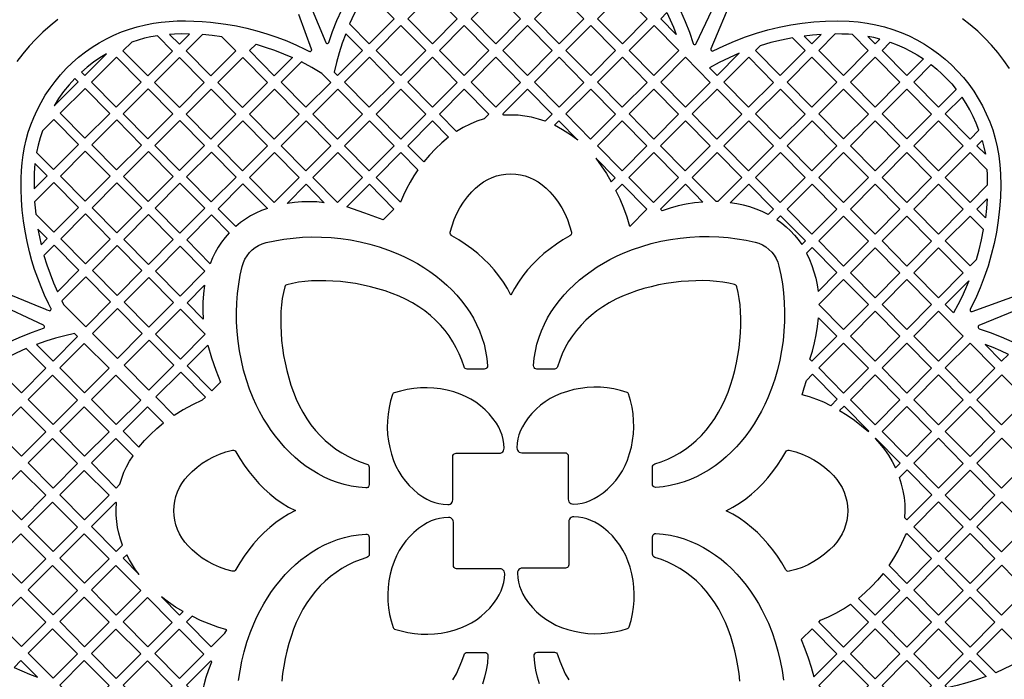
# Model space of a CAD drawing. Header units: millimetres. Extents: x -1176 to 822, y -1617 to -119.
# Tile 87 of 113: x 336 to 627, y -917 to -722. Entities that reach past the tile are written whole.
import ezdxf

# ---------------------------------------------------------------- set-up
doc = ezdxf.new("R2010")
doc.units = ezdxf.units.MM
doc.layers.add('pattern', color=5, linetype='Continuous')

msp = doc.modelspace()

# ---------------------------------------------------------------- linework, layer by layer
at = {"layer": 'pattern'}
for points in [[(419.78, -713.78), (426.06, -728.94), (426.21, -729.14), (426.41, -729.23), (426.63, -729.22), (426.83, -729.11), (426.96, -728.9), (428.1, -725.61), (429.37, -722.39), (430.78, -719.22)], [(530.86, -719.52), (532.26, -722.68), (533.52, -725.9), (534.65, -729.18), (534.78, -729.39), (534.97, -729.5), (535.19, -729.51), (535.4, -729.43), (535.55, -729.24), (542.09, -715.22)], [(546.22, -715.52), (539.9, -730.78), (539.86, -731.02), (539.94, -731.24), (540.11, -731.39), (540.32, -731.45), (540.56, -731.39), (543.69, -729.87), (546.87, -728.49), (550.11, -727.25), (553.38, -726.16), (556.71, -725.2), (560.06, -724.39), (563.45, -723.73), (566.87, -723.21), (570.3, -722.84), (573.76, -722.61), (577.23, -722.54), (580.71, -722.61), (583.4, -722.81), (586.04, -723.15), (588.64, -723.64), (591.18, -724.26), (593.67, -725.03), (596.09, -725.92), (598.45, -726.95), (600.74, -728.09), (602.96, -729.36), (605.1, -730.74), (607.15, -732.23), (609.12, -733.83), (611, -735.53), (612.78, -737.33), (614.47, -739.22), (616.05, -741.2), (617.52, -743.27), (618.89, -745.42), (620.13, -747.64), (621.26, -749.94), (622.27, -752.31), (623.14, -754.74), (623.89, -757.23), (624.49, -759.78), (624.96, -762.38), (625.28, -765.03), (625.45, -767.72), (625.5, -771.19), (625.4, -774.65), (625.15, -778.1), (624.76, -781.52), (624.23, -784.93), (623.55, -788.31), (622.73, -791.65), (621.76, -794.96), (620.66, -798.23), (619.42, -801.45), (618.03, -804.62), (616.51, -807.74), (616.46, -807.98), (616.52, -808.19), (616.66, -808.36), (616.87, -808.44), (617.11, -808.41), (632.08, -802.97)], [(331.75, -802.95), (341.8, -807.11), (343.06, -807.63), (343.68, -807.91), (344.32, -808.15), (344.56, -808.18), (344.74, -808.09), (344.88, -807.89), (344.93, -807.71), (344.91, -807.55), (344.84, -807.4), (344.76, -807.25), (344.16, -806.04), (343.01, -803.59), (341.95, -801.1), (340.96, -798.55), (340.06, -795.98), (339.25, -793.38), (338.53, -790.74), (337.81, -787.68), (337.21, -784.62), (336.73, -781.56), (336.37, -778.49), (336.14, -775.4), (336.03, -772.29), (336.03, -769.14), (336.13, -766.76), (336.32, -764.42), (336.62, -762.12), (337.02, -759.86), (337.53, -757.63), (338.16, -755.42), (338.91, -753.23), (339.78, -751.04), (340.78, -748.86), (341.94, -746.63), (343.21, -744.48), (344.6, -742.39), (346.09, -740.39), (347.68, -738.47), (349.38, -736.64), (351.17, -734.9), (353.06, -733.26), (355.04, -731.71), (357.06, -730.3), (359.14, -729), (361.28, -727.82), (363.49, -726.74), (365.74, -725.79), (368.04, -724.96), (370.38, -724.24), (372.77, -723.65), (375.18, -723.18), (377.44, -722.87), (379.79, -722.66), (382.21, -722.55), (384.67, -722.53), (387.14, -722.59), (389.59, -722.72), (392, -722.92), (394.33, -723.18), (396.57, -723.49), (399.67, -724.03), (402.71, -724.69), (405.72, -725.45), (408.68, -726.33), (411.62, -727.33), (414.53, -728.45), (417.42, -729.68), (419.86, -730.83), (421.07, -731.44), (421.22, -731.51), (421.38, -731.56), (421.53, -731.56), (421.71, -731.49), (421.88, -731.32), (421.94, -731.13), (421.88, -730.89), (420.02, -725.78), (418.16, -720.67)], [(346.94, -722.13), (344.68, -723.94), (342.51, -725.86), (340.43, -727.89), (338.44, -730.03), (336.55, -732.27), (334.82, -734.54)], [(628.09, -736.55), (626.43, -734.18), (624.66, -731.89), (622.78, -729.7), (620.79, -727.6), (618.71, -725.6), (616.53, -723.7), (614.26, -721.9)], [(333, -817.17), (336.16, -815.77), (339.38, -814.5), (342.66, -813.37), (342.86, -813.25), (342.98, -813.05), (342.99, -812.83), (342.9, -812.63), (342.72, -812.48), (328.28, -805.75)], [(634.24, -806.3), (619.09, -812.58), (618.89, -812.73), (618.8, -812.93), (618.81, -813.15), (618.92, -813.35), (619.13, -813.48), (622.41, -814.62), (625.64, -815.89), (628.8, -817.3)], [(400.33, -917.49), (400.74, -914.63), (401.29, -911.77), (401.96, -908.94), (402.77, -906.14), (403.72, -903.38), (404.8, -900.67), (405.71, -898.68), (406.69, -896.73), (407.74, -894.83), (408.87, -892.98), (410.07, -891.18), (411.34, -889.44), (412.68, -887.77), (414.09, -886.16), (415.56, -884.64), (417.1, -883.19), (418.7, -881.83), (420.37, -880.57), (422.09, -879.4), (423.88, -878.33), (425.72, -877.37), (427.61, -876.52), (429.57, -875.79), (431.57, -875.19), (433.63, -874.71), (435.73, -874.37), (437.89, -874.17), (438.21, -874.2), (438.48, -874.33), (438.71, -874.54), (438.85, -874.82), (438.91, -875.13), (438.91, -880.16), (438.86, -880.47), (438.72, -880.74), (438.5, -880.95), (438.22, -881.09), (436.28, -881.74), (434.4, -882.5), (432.58, -883.38), (430.81, -884.38), (429.12, -885.49), (427.49, -886.71), (425.94, -888.05), (424.45, -889.49), (423.05, -891.05), (421.73, -892.71), (420.49, -894.48), (419.34, -896.36), (418.28, -898.34), (417.37, -900.29), (416.55, -902.31), (415.81, -904.41), (415.14, -906.55), (414.56, -908.74), (414.07, -910.95), (413.65, -913.18), (413.31, -915.41), (413.06, -917.62)], [(548.46, -917.61), (548.21, -915.39), (547.87, -913.16), (547.46, -910.94), (546.96, -908.73), (546.38, -906.54), (545.72, -904.4), (544.98, -902.3), (544.15, -900.28), (543.25, -898.33), (542.19, -896.35), (541.04, -894.47), (539.8, -892.7), (538.48, -891.03), (537.07, -889.48), (535.59, -888.03), (534.04, -886.7), (532.41, -885.47), (530.72, -884.36), (528.95, -883.37), (527.13, -882.49), (525.25, -881.72), (523.31, -881.07), (523.31, -881.07), (523.03, -880.93), (522.81, -880.72), (522.67, -880.45), (522.62, -880.15), (522.62, -874.98), (522.67, -874.66), (522.82, -874.39), (523.04, -874.18), (523.32, -874.05), (523.64, -874.02), (525.8, -874.21), (527.91, -874.54), (529.98, -875.01), (531.99, -875.61), (533.95, -876.34), (535.86, -877.18), (537.71, -878.14), (539.5, -879.21), (541.23, -880.38), (542.9, -881.64), (544.51, -883), (546.05, -884.45), (547.53, -885.98), (548.95, -887.59), (550.29, -889.26), (551.57, -891.01), (552.77, -892.81), (553.91, -894.67), (554.96, -896.58), (555.95, -898.53), (556.85, -900.52), (557.94, -903.23), (558.88, -905.99), (559.69, -908.8), (560.37, -911.63), (560.91, -914.48), (561.32, -917.34)], [(463.66, -917.24), (464.66, -915.48), (465.54, -913.65), (466.31, -911.77), (466.96, -909.83), (466.96, -909.83), (467.1, -909.55), (467.31, -909.33), (467.58, -909.19), (467.88, -909.14), (473.05, -909.14), (473.37, -909.2), (473.64, -909.34), (473.85, -909.56), (473.98, -909.84), (474.01, -910.16), (473.82, -912.32), (473.48, -914.44), (473.01, -916.5), (472.41, -918.51)], [(489.27, -918.46), (488.67, -916.46), (488.19, -914.4), (487.85, -912.3), (487.65, -910.14), (487.68, -909.82), (487.81, -909.54), (488.02, -909.32), (488.29, -909.17), (488.61, -909.12), (493.64, -909.12), (493.95, -909.17), (494.22, -909.31), (494.43, -909.53), (494.57, -909.81), (495.21, -911.75), (495.98, -913.63), (496.86, -915.45), (497.86, -917.21)]]:
    msp.add_lwpolyline(points, dxfattribs=at)
for points in [[(433.11, -723.43), (438.91, -729.3), (446.25, -721.93), (438.95, -714.54), (435.92, -717.57), (434.45, -720.47)], [(464.95, -721.93), (457.61, -729.3), (450.31, -721.9), (457.65, -714.54)], [(476.31, -729.3), (469.01, -721.9), (476.35, -714.53), (483.65, -721.93)], [(487.71, -721.9), (495.01, -729.29), (502.36, -721.93), (495.05, -714.53)], [(521.06, -721.92), (513.71, -729.29), (506.41, -721.89), (513.76, -714.52)], [(529.64, -726.52), (525.07, -721.89), (526.86, -720.09), (527.85, -722.21), (528.78, -724.35)], [(440.95, -731.28), (448.3, -723.91), (455.6, -731.31), (448.26, -738.68)], [(466.96, -738.68), (474.3, -731.31), (467, -723.91), (459.66, -731.28)], [(485.7, -723.91), (493, -731.31), (485.66, -738.67), (478.36, -731.28)], [(504.4, -723.9), (511.71, -731.3), (504.36, -738.67), (497.06, -731.27)], [(515.72, -731.27), (523.07, -723.9), (530.37, -731.3), (523.03, -738.67)], [(376.34, -726.9), (374.41, -727.24), (372.5, -727.67), (370.62, -728.18), (368.75, -728.78), (366.16, -731.39), (373.46, -738.79), (380.8, -731.42)], [(379.94, -726.5), (382.81, -729.41), (385.81, -726.4), (383.57, -726.38), (381.34, -726.43)], [(395.38, -727.21), (392.51, -726.84), (389.62, -726.58), (384.85, -731.35), (392.16, -738.75), (399.5, -731.38)], [(428.6, -737.72), (429.55, -738.68), (436.9, -731.31), (431.96, -726.3), (430.95, -729.11), (430.05, -731.94), (429.27, -734.81)], [(572.42, -726.54), (569.94, -726.74), (567.46, -727.01), (569.69, -729.28)], [(581.69, -726.53), (580.54, -726.46), (578.56, -726.4), (576.59, -726.39), (571.74, -731.26), (579.05, -738.66), (586.39, -731.29)], [(586.24, -727.09), (588.4, -729.28), (589.79, -727.88), (588.02, -727.45)], [(405.47, -729.39), (408.21, -730.24), (410.91, -731.18), (413.57, -732.22), (416.2, -733.36), (410.86, -738.72), (403.55, -731.32)], [(563.99, -727.54), (560.77, -728.18), (557.59, -728.95), (554.44, -729.86), (553.04, -731.26), (560.35, -738.66), (567.69, -731.29)], [(592.86, -728.84), (594.93, -729.62), (596.94, -730.49), (598.89, -731.47), (600.79, -732.55), (602.65, -733.74), (597.75, -738.66), (590.45, -731.26)], [(361.24, -732.24), (359.28, -733.45), (357.4, -734.75), (355.6, -736.16), (353.86, -737.67), (354.84, -738.66)], [(539.43, -736.38), (541.69, -738.67), (548.23, -732.1), (545.24, -733.4), (542.31, -734.83)], [(364.23, -733.24), (371.53, -740.64), (364.19, -748), (356.88, -740.61)], [(390.15, -740.76), (382.81, -748.13), (375.5, -740.73), (382.85, -733.36)], [(408.85, -740.73), (401.5, -748.1), (394.2, -740.7), (401.55, -733.33)], [(424.93, -738.04), (421.95, -736.28), (418.89, -734.65), (412.9, -740.66), (420.2, -748.06), (427.55, -740.69)], [(446.25, -740.69), (438.91, -748.06), (431.6, -740.66), (438.95, -733.29)], [(464.95, -740.69), (457.65, -733.29), (450.3, -740.66), (457.61, -748.06)], [(483.65, -740.69), (476.31, -748.05), (469, -740.66), (476.35, -733.29)], [(487.71, -740.65), (495.05, -733.28), (502.35, -740.68), (495.01, -748.05)], [(513.72, -733.28), (521.02, -740.68), (513.67, -748.05), (506.37, -740.65)], [(539.68, -740.68), (532.34, -748.05), (525.04, -740.65), (532.38, -733.28)], [(558.35, -740.68), (551, -748.05), (543.7, -740.65), (551.04, -733.28)], [(577.05, -740.67), (569.74, -733.27), (562.4, -740.64), (569.7, -748.04)], [(588.44, -733.27), (581.1, -740.64), (588.4, -748.04), (595.74, -740.67)], [(604.99, -735.43), (606.62, -736.75), (608.16, -738.14), (609.63, -739.6), (611.04, -741.13), (612.37, -742.75), (607.09, -748.04), (599.79, -740.65)], [(345.79, -747.66), (352.91, -740.51), (351.95, -739.53), (350.22, -741.43), (348.62, -743.41), (347.15, -745.48)], [(354.96, -742.46), (347.61, -749.82), (354.91, -757.22), (362.26, -749.85)], [(366.23, -749.95), (373.58, -742.58), (380.88, -749.98), (373.53, -757.35)], [(392.2, -742.71), (399.5, -750.11), (392.15, -757.47), (384.85, -750.08)], [(410.9, -742.67), (403.55, -750.04), (410.85, -757.44), (418.2, -750.07)], [(436.9, -750.07), (429.55, -757.44), (422.25, -750.04), (429.6, -742.67)], [(440.95, -750.04), (448.3, -742.67), (455.6, -750.07), (448.25, -757.44)], [(464.75, -755.2), (459.65, -750.04), (467, -742.67), (474.3, -750.07), (472.9, -751.47), (470.76, -752.2), (468.7, -753.06), (466.7, -754.05)], [(478.71, -750.4), (478.35, -750.03), (485.7, -742.66), (493, -750.06), (490.89, -752.18), (488.89, -751.52), (486.9, -751), (484.9, -750.64), (482.88, -750.42), (480.82, -750.34)], [(504.37, -742.66), (511.67, -750.06), (504.32, -757.43), (497.02, -750.03)], [(530.33, -750.06), (522.99, -757.43), (515.68, -750.03), (523.03, -742.66)], [(541.7, -742.66), (549, -750.06), (541.65, -757.43), (534.35, -750.03)], [(553.05, -750.03), (560.4, -742.66), (567.7, -750.06), (560.35, -757.42)], [(586.4, -750.05), (579.05, -757.42), (571.75, -750.02), (579.1, -742.65)], [(597.75, -757.42), (605.09, -750.05), (597.79, -742.65), (590.44, -750.02)], [(619.07, -754.79), (618.27, -752.73), (617.38, -750.74), (616.38, -748.8), (615.29, -746.92), (614.09, -745.07), (609.14, -750.03), (616.44, -757.43)], [(342.37, -755), (341.69, -757.1), (341.11, -759.22), (340.65, -761.38), (345.64, -766.44), (352.99, -759.07), (345.68, -751.67)], [(356.96, -759.17), (364.26, -766.57), (371.61, -759.2), (364.3, -751.8)], [(375.58, -759.3), (382.92, -751.93), (390.23, -759.33), (382.88, -766.69)], [(401.54, -752.05), (394.2, -759.42), (401.5, -766.82), (408.84, -759.45)], [(420.25, -752.05), (427.55, -759.45), (420.2, -766.82), (412.9, -759.42)], [(438.95, -752.05), (446.25, -759.45), (438.9, -766.82), (431.6, -759.42)], [(455.03, -764.2), (450.3, -759.42), (457.65, -752.05), (462.39, -756.85), (460.38, -758.53), (458.49, -760.31), (456.71, -762.2)], [(493.69, -753.38), (494.99, -752.07), (500.58, -757.73), (498.35, -756.16), (496.06, -754.71)], [(513.68, -752.04), (520.98, -759.44), (513.64, -766.81), (506.33, -759.41)], [(532.3, -766.81), (525, -759.41), (532.34, -752.04), (539.65, -759.44)], [(551.05, -752.04), (558.35, -759.44), (551, -766.81), (543.7, -759.41)], [(569.75, -752.04), (577.05, -759.44), (569.7, -766.81), (562.4, -759.41)], [(581.1, -759.41), (588.44, -752.04), (595.74, -759.43), (588.4, -766.8)], [(599.79, -759.41), (607.09, -766.8), (614.44, -759.43), (607.14, -752.04)], [(620.98, -761.93), (618.49, -759.4), (620.05, -757.84), (620.56, -759.87)], [(355.03, -761.02), (347.69, -768.39), (354.99, -775.79), (362.33, -768.42)], [(373.61, -775.91), (380.95, -768.54), (373.65, -761.15), (366.31, -768.51)], [(384.92, -768.64), (392.27, -761.27), (399.57, -768.67), (392.23, -776.04)], [(410.89, -761.43), (418.2, -768.83), (410.85, -776.2), (403.55, -768.8)], [(429.6, -761.43), (436.9, -768.83), (429.55, -776.2), (422.25, -768.8)], [(453.31, -766.51), (452.09, -768.33), (450.97, -770.2), (449.95, -772.11), (449.01, -774.07), (448.16, -776.09), (440.95, -768.8), (448.3, -761.43)], [(522.95, -776.19), (515.65, -768.79), (522.99, -761.42), (530.29, -768.82)], [(541.9, -775.94), (541.4, -775.93), (534.35, -768.79), (541.7, -761.42), (549, -768.82)], [(567.7, -768.82), (560.36, -776.19), (553.05, -768.79), (560.4, -761.42)], [(586.4, -768.82), (579.05, -776.19), (571.75, -768.79), (579.1, -761.42)], [(597.79, -761.42), (605.09, -768.82), (597.75, -776.19), (590.44, -768.79)], [(621.65, -770.96), (621.6, -767.86), (621.53, -766.53), (616.49, -761.42), (609.14, -768.79), (616.44, -776.19)], [(339.88, -772.14), (343.71, -768.29), (340.16, -764.68), (340.03, -766.09), (339.94, -767.49), (339.88, -769.81)], [(505.85, -763.08), (507.49, -765.33), (509.01, -767.64), (510.42, -770.04), (511.58, -768.88)], [(462.87, -784.98), (463.39, -783.07), (464.04, -781.22), (464.82, -779.45), (465.72, -777.75), (466.75, -776.12), (467.91, -774.56), (469.2, -773.08), (470.33, -771.96), (471.49, -770.97), (472.7, -770.12), (473.94, -769.39), (475.23, -768.8), (476.55, -768.34), (477.92, -768.01), (479.32, -767.81), (480.76, -767.74), (482.21, -767.81), (483.61, -768.01), (484.98, -768.34), (486.3, -768.8), (487.59, -769.39), (488.83, -770.12), (490.04, -770.97), (491.2, -771.96), (492.33, -773.08), (493.62, -774.57), (494.78, -776.12), (495.81, -777.75), (496.71, -779.45), (497.49, -781.23), (498.14, -783.07), (498.66, -784.99), (498.68, -785.3), (498.6, -785.6), (498.44, -785.86), (498.19, -786.05), (496.17, -787.23), (494.22, -788.51), (492.34, -789.86), (490.55, -791.3), (488.84, -792.83), (487.22, -794.43), (485.7, -796.11), (484.29, -797.88), (483, -799.72), (481.82, -801.63), (480.77, -803.62), (479.73, -801.63), (478.55, -799.71), (477.25, -797.87), (475.84, -796.11), (474.32, -794.42), (472.7, -792.82), (470.99, -791.3), (469.19, -789.85), (467.31, -788.5), (465.36, -787.23), (463.34, -786.04), (463.09, -785.85), (462.93, -785.59), (462.85, -785.29)], [(340.37, -779.59), (345.72, -785), (353.06, -777.64), (345.76, -770.24), (340.04, -775.97), (340.19, -777.79)], [(357.03, -777.73), (364.33, -785.13), (371.68, -777.76), (364.38, -770.36)], [(383, -770.49), (390.3, -777.89), (382.95, -785.26), (375.65, -777.86)], [(399.49, -783.3), (394.28, -778.02), (401.62, -770.65), (408.82, -777.94), (407.09, -778.58), (405.45, -779.31), (403.88, -780.15), (402.37, -781.09), (400.91, -782.14)], [(414.63, -776.45), (420.24, -770.81), (425.61, -776.25), (423.4, -776.04), (421.21, -775.95), (419.02, -775.99), (416.83, -776.16)], [(432.26, -777.51), (438.95, -770.81), (446.18, -778.14), (443.03, -781.31), (437.66, -779.37)], [(511.81, -772.64), (513.64, -770.8), (520.94, -778.2), (515.91, -783.25), (515.09, -780.51), (514.14, -777.84), (513.05, -775.22)], [(525.5, -778.67), (525, -778.17), (532.34, -770.8), (537.53, -776.05), (535.05, -776.29), (532.61, -776.67), (530.22, -777.2), (527.85, -777.86)], [(545.61, -776.25), (551.05, -770.8), (558.35, -778.2), (556.83, -779.73), (555.03, -778.87), (553.21, -778.12), (551.37, -777.49), (549.5, -776.97), (547.58, -776.56)], [(577.05, -778.2), (569.7, -785.57), (562.4, -778.17), (569.75, -770.8)], [(595.75, -778.2), (588.4, -785.57), (581.1, -778.17), (588.44, -770.8)], [(607.09, -785.57), (599.79, -778.17), (607.14, -770.8), (614.44, -778.2)], [(620.99, -780.71), (618.49, -778.17), (621.52, -775.13), (621.3, -777.92)], [(362.41, -786.98), (355.06, -794.35), (347.76, -786.95), (355.11, -779.58)], [(366.38, -787.08), (373.73, -779.71), (381.03, -787.11), (373.68, -794.48)], [(391.96, -794.29), (385, -787.24), (392.35, -779.87), (397.53, -785.12), (396.33, -786.51), (395.25, -787.94), (394.28, -789.42), (393.41, -790.97), (392.64, -792.59)], [(559.36, -781.23), (560.79, -782.27), (562.13, -783.37), (563.39, -784.54), (564.57, -785.8), (565.67, -787.14), (566.71, -788.58), (567.78, -787.5), (560.48, -780.1)], [(571.75, -787.56), (579.1, -780.19), (586.4, -787.59), (579.05, -794.96)], [(597.79, -780.19), (605.09, -787.59), (597.75, -794.96), (590.44, -787.56)], [(618.31, -793.08), (619.14, -790.15), (619.85, -787.19), (620.45, -784.2), (616.49, -780.19), (609.14, -787.56), (616.44, -794.95)], [(341.98, -788.66), (343.79, -786.85), (341.02, -784.05), (341.47, -786.37)], [(414.62, -800.48), (414.3, -800.61), (414.08, -800.83), (413.94, -801.15), (413.55, -802.82), (413.23, -804.59), (413, -806.47), (412.84, -808.44), (412.77, -810.48), (412.78, -812.59), (412.87, -814.75), (413.04, -816.94), (413.3, -819.16), (413.63, -821.38), (414.05, -823.61), (414.55, -825.82), (415.13, -828.01), (415.79, -830.15), (416.53, -832.25), (417.35, -834.27), (418.26, -836.22), (419.32, -838.2), (420.47, -840.08), (421.71, -841.85), (423.03, -843.52), (424.43, -845.07), (425.91, -846.52), (427.47, -847.85), (429.1, -849.08), (430.79, -850.19), (432.55, -851.18), (434.38, -852.06), (436.26, -852.83), (438.2, -853.48), (438.2, -853.48), (438.48, -853.62), (438.7, -853.83), (438.84, -854.1), (438.89, -854.4), (438.89, -859.57), (438.83, -859.89), (438.69, -860.16), (438.47, -860.37), (438.19, -860.5), (437.87, -860.53), (435.71, -860.34), (433.59, -860.01), (431.53, -859.54), (429.51, -858.94), (427.55, -858.21), (425.65, -857.37), (423.8, -856.41), (422.01, -855.34), (420.28, -854.17), (418.61, -852.91), (417, -851.55), (415.45, -850.1), (413.97, -848.57), (412.56, -846.96), (411.21, -845.29), (409.94, -843.54), (408.73, -841.74), (407.6, -839.88), (406.54, -837.97), (405.56, -836.02), (404.66, -834.03), (403.57, -831.32), (402.62, -828.56), (401.81, -825.75), (401.14, -822.92), (400.59, -820.07), (400.18, -817.2), (399.9, -814.34), (399.74, -811.48), (399.71, -808.65), (399.8, -805.84), (400.02, -803.07), (400.35, -800.35), (400.81, -797.69), (401.38, -795.1), (401.73, -793.97), (402.21, -792.9), (402.81, -791.91), (403.53, -791), (404.34, -790.19), (405.25, -789.48), (406.24, -788.87), (407.31, -788.39), (408.44, -788.04), (411.03, -787.47), (413.69, -787.02), (416.41, -786.69), (419.18, -786.47), (421.98, -786.38), (424.82, -786.41), (427.67, -786.57), (430.54, -786.85), (433.4, -787.26), (436.25, -787.81), (439.09, -788.48), (441.89, -789.29), (444.65, -790.24), (447.36, -791.33), (449.35, -792.23), (451.29, -793.21), (453.2, -794.26), (455.05, -795.39), (456.85, -796.59), (458.59, -797.86), (460.26, -799.2), (461.86, -800.61), (463.39, -802.08), (464.84, -803.62), (466.2, -805.22), (467.46, -806.89), (468.63, -808.61), (469.7, -810.4), (470.66, -812.24), (471.51, -814.14), (472.23, -816.09), (472.84, -818.09), (473.31, -820.15), (473.66, -822.25), (473.86, -824.41), (473.82, -824.73), (473.69, -825.01), (473.48, -825.23), (473.21, -825.38), (472.9, -825.43), (467.86, -825.43), (467.56, -825.38), (467.29, -825.24), (467.08, -825.02), (466.94, -824.74), (466.29, -822.8), (465.53, -820.92), (464.65, -819.1), (463.65, -817.34), (462.54, -815.64), (461.32, -814.01), (459.98, -812.46), (458.54, -810.98), (456.98, -809.57), (455.32, -808.25), (453.55, -807.01), (451.67, -805.86), (449.68, -804.8), (447.74, -803.9), (445.71, -803.07), (443.62, -802.33), (441.48, -801.67), (439.29, -801.09), (437.08, -800.59), (434.85, -800.17), (432.62, -799.84), (430.41, -799.58), (428.21, -799.41), (426.06, -799.32), (423.95, -799.31), (421.91, -799.38), (419.94, -799.53), (418.06, -799.77), (416.28, -800.08)], [(547.55, -801.14), (547.41, -800.82), (547.2, -800.6), (546.88, -800.47), (545.21, -800.07), (543.43, -799.75), (541.56, -799.52), (539.59, -799.37), (537.54, -799.29), (535.44, -799.3), (533.28, -799.39), (531.09, -799.57), (528.87, -799.82), (526.64, -800.15), (524.42, -800.57), (522.2, -801.07), (520.02, -801.65), (517.87, -802.31), (515.78, -803.05), (513.76, -803.88), (511.81, -804.78), (509.82, -805.84), (507.94, -806.99), (506.17, -808.23), (504.51, -809.55), (502.95, -810.95), (501.51, -812.43), (500.17, -813.99), (498.95, -815.62), (497.84, -817.31), (496.84, -819.07), (495.96, -820.9), (495.2, -822.78), (494.55, -824.72), (494.55, -824.72), (494.41, -825), (494.2, -825.22), (493.93, -825.36), (493.63, -825.41), (488.45, -825.41), (488.14, -825.35), (487.87, -825.21), (487.66, -824.99), (487.53, -824.71), (487.49, -824.39), (487.69, -822.23), (488.02, -820.11), (488.49, -818.05), (489.09, -816.03), (489.82, -814.07), (490.66, -812.17), (491.62, -810.32), (492.68, -808.53), (493.85, -806.8), (495.12, -805.13), (496.48, -803.52), (497.93, -801.97), (499.46, -800.49), (501.06, -799.08), (502.74, -797.73), (504.48, -796.46), (506.29, -795.25), (508.15, -794.12), (510.05, -793.06), (512.01, -792.08), (514, -791.18), (516.71, -790.09), (519.47, -789.15), (522.27, -788.33), (525.11, -787.66), (527.96, -787.12), (530.82, -786.7), (533.69, -786.42), (536.54, -786.26), (539.38, -786.23), (542.19, -786.33), (544.96, -786.54), (547.68, -786.88), (550.34, -787.33), (552.93, -787.9), (554.06, -788.25), (555.13, -788.73), (556.12, -789.34), (557.03, -790.05), (557.84, -790.86), (558.55, -791.77), (559.15, -792.76), (559.64, -793.83), (559.99, -794.96), (560.56, -797.55), (561.01, -800.21), (561.34, -802.93), (561.56, -805.7), (561.65, -808.51), (561.62, -811.34), (561.46, -814.2), (561.18, -817.06), (560.76, -819.92), (560.22, -822.78), (559.55, -825.61), (558.73, -828.41), (557.79, -831.17), (556.7, -833.88), (555.8, -835.87), (554.82, -837.81), (553.77, -839.72), (552.64, -841.57), (551.44, -843.37), (550.17, -845.11), (548.83, -846.78), (547.42, -848.39), (545.95, -849.91), (544.41, -851.36), (542.8, -852.72), (541.14, -853.98), (539.41, -855.15), (537.63, -856.22), (535.79, -857.18), (533.89, -858.03), (531.94, -858.76), (529.94, -859.36), (527.88, -859.84), (525.77, -860.18), (523.62, -860.38), (523.3, -860.35), (523.02, -860.21), (522.8, -860.01), (522.65, -859.73), (522.6, -859.42), (522.6, -854.39), (522.65, -854.08), (522.79, -853.81), (523.01, -853.6), (523.28, -853.46), (525.22, -852.81), (527.11, -852.05), (528.93, -851.17), (530.69, -850.17), (532.39, -849.06), (534.02, -847.84), (535.57, -846.5), (537.05, -845.06), (538.46, -843.5), (539.78, -841.84), (541.02, -840.07), (542.17, -838.19), (543.23, -836.21), (544.13, -834.26), (544.96, -832.23), (545.7, -830.14), (546.36, -828), (546.94, -825.81), (547.44, -823.6), (547.86, -821.37), (548.19, -819.14), (548.45, -816.93), (548.62, -814.73), (548.71, -812.58), (548.72, -810.47), (548.65, -808.43), (548.5, -806.46), (548.26, -804.58), (547.95, -802.81)], [(342.82, -791.83), (343.66, -794.57), (344.6, -797.28), (345.64, -799.94), (346.78, -802.57), (353.14, -796.2), (345.83, -788.8)], [(364.41, -803.69), (357.11, -796.3), (364.45, -788.93), (371.75, -796.33)], [(390.38, -796.49), (383.03, -803.86), (375.73, -796.46), (383.08, -789.09)], [(568.12, -791.2), (568.97, -793.01), (569.71, -794.84), (570.33, -796.69), (570.84, -798.58), (571.24, -800.51), (571.53, -802.5), (577.09, -796.92), (569.79, -789.53)], [(588.44, -789.57), (595.75, -796.97), (588.4, -804.34), (581.1, -796.94)], [(607.14, -789.57), (614.44, -796.97), (607.09, -804.34), (599.79, -796.94)], [(348.6, -806.29), (355.14, -812.91), (362.48, -805.54), (355.18, -798.15), (348.08, -805.27)], [(381.11, -805.71), (373.76, -813.07), (366.46, -805.68), (373.81, -798.31)], [(579.1, -798.96), (586.4, -806.35), (579.05, -813.72), (571.75, -806.32)], [(597.79, -798.96), (605.09, -806.35), (597.75, -813.72), (590.44, -806.32)], [(611.57, -808.79), (609.14, -806.33), (616.12, -799.32), (615.1, -801.75), (614.01, -804.13), (612.83, -806.48)], [(389.89, -810.71), (385.08, -805.84), (390.27, -800.64), (389.94, -803.15), (389.77, -805.66), (389.75, -808.18)], [(357.19, -814.89), (364.53, -807.53), (371.84, -814.92), (364.49, -822.29)], [(383.15, -807.69), (375.81, -815.06), (383.11, -822.46), (390.46, -815.09)], [(595.74, -815.74), (588.4, -823.11), (581.1, -815.71), (588.44, -808.34)], [(614.44, -815.74), (607.09, -823.11), (599.79, -815.71), (607.14, -808.34)], [(569.07, -822.47), (569.86, -820.08), (570.51, -817.67), (571.02, -815.25), (571.41, -812.79), (571.67, -810.29), (577.05, -815.74), (569.7, -823.11)], [(340.65, -818.14), (345.48, -823.04), (352.69, -815.8), (351.83, -814.94), (348.98, -815.58), (346.18, -816.33), (343.4, -817.18)], [(381.18, -824.31), (373.88, -816.91), (366.53, -824.28), (373.84, -831.68)], [(331.74, -822.09), (328.82, -825.02), (336.13, -832.42), (343.35, -825.18), (337.54, -819.37), (334.61, -820.67)], [(347.52, -825.02), (354.83, -832.42), (362.04, -825.18), (354.69, -817.82)], [(395, -829.28), (392.46, -831.84), (385.15, -824.44), (391.21, -818.38), (392.32, -822.07), (393.59, -825.7)], [(586.4, -825.12), (579.05, -832.49), (571.75, -825.09), (579.1, -817.72)], [(605.09, -825.12), (597.75, -832.49), (590.44, -825.09), (597.79, -817.72)], [(616.49, -817.72), (623.79, -825.12), (616.44, -832.49), (609.14, -825.09)], [(620.92, -818.17), (625.79, -823.11), (627.8, -821.09), (625.54, -820.05), (623.25, -819.07)], [(345.35, -827.2), (338.17, -834.4), (345.48, -841.8), (352.69, -834.57)], [(371.39, -834.57), (364.04, -827.2), (356.86, -834.4), (364.18, -841.8)], [(389.59, -834.64), (386.74, -836), (383.96, -837.48), (381.25, -839.1), (375.88, -833.66), (383.23, -826.29), (390.53, -833.69)], [(575.29, -836.26), (573.25, -835.24), (571.16, -834.36), (569.01, -833.63), (566.8, -833.05), (567.48, -830.92), (568.08, -828.77), (569.91, -826.94), (577.21, -834.33)], [(588.44, -827.11), (595.74, -834.51), (588.4, -841.87), (581.1, -834.48)], [(607.14, -827.11), (614.44, -834.51), (607.09, -841.87), (599.79, -834.48)], [(625.79, -841.87), (618.49, -834.48), (625.83, -827.11), (633.13, -834.51)], [(463.62, -864.03), (463.62, -851.26), (463.67, -850.96), (463.8, -850.7), (464.01, -850.49), (464.28, -850.35), (464.58, -850.3), (477.34, -850.3), (477.73, -850.25), (478.08, -850.1), (478.38, -849.87), (478.6, -849.56), (478.74, -849.21), (478.79, -848.82), (478.69, -847.47), (478.49, -846.19), (478.18, -844.96), (477.74, -843.77), (477.18, -842.6), (476.5, -841.44), (475.48, -840.01), (474.36, -838.66), (473.14, -837.42), (471.83, -836.27), (470.43, -835.23), (468.96, -834.3), (467.41, -833.49), (465.79, -832.81), (463.89, -832.16), (461.95, -831.65), (460, -831.28), (458.03, -831.04), (456.05, -830.94), (454.06, -830.98), (452.08, -831.15), (450.12, -831.46), (448.17, -831.9), (446.25, -832.48), (446.04, -832.58), (445.9, -832.73), (445.8, -832.93), (445.22, -834.85), (444.77, -836.8), (444.47, -838.77), (444.29, -840.75), (444.26, -842.73), (444.36, -844.71), (444.6, -846.68), (444.97, -848.64), (445.48, -850.57), (446.12, -852.47), (446.81, -854.09), (447.62, -855.64), (448.55, -857.12), (449.59, -858.52), (450.73, -859.83), (451.98, -861.05), (453.32, -862.16), (454.76, -863.18), (455.92, -863.86), (457.09, -864.42), (458.28, -864.86), (459.51, -865.18), (460.79, -865.38), (462.13, -865.47), (462.53, -865.43), (462.88, -865.29), (463.18, -865.06), (463.41, -864.77), (463.57, -864.42)], [(484, -850.14), (496.76, -850.14), (497.07, -850.19), (497.33, -850.33), (497.54, -850.53), (497.68, -850.8), (497.72, -851.1), (497.72, -863.86), (497.78, -864.26), (497.93, -864.61), (498.16, -864.9), (498.46, -865.13), (498.82, -865.27), (499.21, -865.31), (500.55, -865.22), (501.83, -865.01), (503.06, -864.7), (504.25, -864.26), (505.42, -863.7), (506.58, -863.02), (508.02, -862), (509.36, -860.88), (510.61, -859.66), (511.76, -858.35), (512.8, -856.96), (513.72, -855.48), (514.53, -853.93), (515.22, -852.31), (515.87, -850.41), (516.38, -848.48), (516.75, -846.52), (516.99, -844.55), (517.09, -842.57), (517.05, -840.59), (516.88, -838.61), (516.57, -836.64), (516.13, -834.69), (515.54, -832.77), (515.44, -832.57), (515.3, -832.42), (515.09, -832.32), (513.17, -831.74), (511.23, -831.29), (509.26, -830.99), (507.28, -830.81), (505.3, -830.78), (503.32, -830.88), (501.34, -831.12), (499.39, -831.49), (497.46, -832), (495.56, -832.64), (493.94, -833.33), (492.39, -834.14), (490.91, -835.07), (489.51, -836.11), (488.2, -837.25), (486.98, -838.5), (485.86, -839.85), (484.85, -841.28), (484.16, -842.44), (483.6, -843.61), (483.17, -844.8), (482.85, -846.03), (482.65, -847.31), (482.56, -848.66), (482.6, -849.05), (482.74, -849.4), (482.97, -849.7), (483.26, -849.94), (483.61, -850.09)], [(336.13, -851.19), (343.34, -843.95), (336, -836.58), (328.82, -843.78)], [(354.83, -851.19), (362.04, -843.95), (354.69, -836.58), (347.52, -843.78)], [(370.88, -848.51), (372.54, -846.56), (374.3, -844.71), (376.15, -842.97), (378.12, -841.33), (373.39, -836.58), (366.21, -843.78)], [(577.92, -837.66), (580.17, -839.06), (582.32, -840.55), (584.4, -842.16), (586.4, -843.88), (586.52, -843.76), (579.22, -836.36)], [(590.44, -843.86), (597.79, -836.49), (605.09, -843.89), (597.75, -851.26)], [(623.79, -843.89), (616.44, -851.26), (609.14, -843.86), (616.49, -836.49)], [(352.69, -853.34), (345.35, -845.97), (338.17, -853.17), (345.48, -860.57)], [(365.27, -859.47), (365.79, -857.66), (366.43, -855.92), (367.2, -854.26), (368.09, -852.64), (369.12, -851.06), (364.04, -845.97), (356.86, -853.17), (364.18, -860.57)], [(588.4, -845.91), (589.83, -847.51), (591.13, -849.17), (592.33, -850.9), (593.42, -852.71), (594.41, -854.61), (595.83, -853.19), (588.52, -845.79)], [(614.44, -853.28), (607.09, -860.64), (599.79, -853.25), (607.14, -845.88)], [(625.79, -860.64), (633.14, -853.27), (625.83, -845.88), (618.49, -853.24)], [(398.46, -885.16), (396.54, -884.64), (394.7, -883.99), (392.93, -883.21), (391.23, -882.31), (389.6, -881.27), (388.04, -880.12), (386.56, -878.83), (385.44, -877.7), (384.45, -876.54), (383.59, -875.33), (382.87, -874.09), (382.28, -872.8), (381.81, -871.48), (381.48, -870.11), (381.29, -868.71), (381.22, -867.26), (381.29, -865.82), (381.48, -864.42), (381.81, -863.05), (382.28, -861.73), (382.87, -860.44), (383.59, -859.2), (384.45, -857.99), (385.44, -856.83), (386.56, -855.7), (388.04, -854.41), (389.6, -853.25), (391.23, -852.22), (392.93, -851.31), (394.7, -850.54), (396.55, -849.89), (398.47, -849.37), (398.78, -849.35), (399.08, -849.43), (399.33, -849.59), (399.53, -849.84), (400.71, -851.85), (401.98, -853.81), (403.34, -855.68), (404.78, -857.48), (406.3, -859.19), (407.91, -860.81), (409.59, -862.33), (411.36, -863.74), (413.2, -865.03), (415.11, -866.21), (417.1, -867.25), (415.11, -868.3), (413.19, -869.48), (411.35, -870.78), (409.59, -872.19), (407.9, -873.71), (406.3, -875.32), (404.77, -877.04), (403.33, -878.84), (401.97, -880.72), (400.7, -882.67), (399.52, -884.69), (399.32, -884.93), (399.07, -885.1), (398.77, -885.18)], [(563.05, -849.39), (564.96, -849.91), (566.81, -850.56), (568.58, -851.34), (570.28, -852.24), (571.91, -853.27), (573.46, -854.43), (574.95, -855.72), (576.07, -856.85), (577.06, -858.01), (577.91, -859.22), (578.64, -860.46), (579.23, -861.75), (579.69, -863.07), (580.02, -864.44), (580.22, -865.84), (580.29, -867.29), (580.22, -868.73), (580.02, -870.13), (579.69, -871.5), (579.23, -872.82), (578.64, -874.11), (577.91, -875.35), (577.06, -876.56), (576.07, -877.72), (574.95, -878.85), (573.46, -880.14), (571.9, -881.3), (570.28, -882.33), (568.57, -883.24), (566.8, -884.01), (564.96, -884.66), (563.04, -885.18), (562.72, -885.2), (562.43, -885.12), (562.17, -884.96), (561.98, -884.71), (560.79, -882.7), (559.52, -880.74), (558.17, -878.87), (556.73, -877.07), (555.2, -875.36), (553.6, -873.74), (551.91, -872.22), (550.15, -870.81), (548.31, -869.52), (546.4, -868.34), (544.41, -867.3), (546.4, -866.25), (548.31, -865.07), (550.15, -863.77), (551.92, -862.36), (553.6, -860.84), (555.21, -859.23), (556.73, -857.51), (558.17, -855.71), (559.53, -853.83), (560.8, -851.88), (561.99, -849.86), (562.18, -849.62), (562.44, -849.45), (562.73, -849.37)], [(597.22, -869.41), (597.31, -867.34), (597.26, -865.32), (597.06, -863.34), (596.72, -861.37), (596.24, -859.41), (595.61, -857.45), (597.83, -855.21), (605.13, -862.61), (597.79, -869.98)], [(616.49, -855.26), (609.14, -862.63), (616.44, -870.03), (623.79, -862.66)], [(343.35, -862.72), (336, -855.35), (328.82, -862.55), (336.13, -869.95)], [(347.52, -862.55), (354.83, -869.96), (362.04, -862.72), (354.69, -855.35)], [(338.17, -871.94), (345.48, -879.34), (352.69, -872.1), (345.35, -864.74)], [(366.04, -877.47), (365.44, -875.7), (364.95, -873.95), (364.58, -872.19), (364.33, -870.42), (364.19, -868.63), (364.17, -866.81), (364.26, -864.95), (364.04, -864.74), (356.86, -871.94), (364.18, -879.34)], [(607.14, -864.65), (599.79, -872.01), (607.09, -879.41), (614.44, -872.04)], [(625.83, -864.64), (633.14, -872.04), (625.79, -879.41), (618.49, -872.01)], [(477.51, -884.41), (464.74, -884.41), (464.44, -884.36), (464.18, -884.22), (463.97, -884.02), (463.83, -883.75), (463.78, -883.45), (463.78, -870.69), (463.73, -870.29), (463.58, -869.94), (463.34, -869.65), (463.04, -869.42), (462.69, -869.28), (462.3, -869.24), (460.95, -869.33), (459.67, -869.54), (458.44, -869.85), (457.25, -870.29), (456.08, -870.85), (454.92, -871.53), (453.49, -872.55), (452.14, -873.67), (450.9, -874.88), (449.75, -876.2), (448.71, -877.59), (447.78, -879.07), (446.97, -880.62), (446.28, -882.24), (445.64, -884.14), (445.13, -886.07), (444.76, -888.03), (444.52, -890), (444.42, -891.98), (444.46, -893.96), (444.63, -895.94), (444.94, -897.91), (445.38, -899.86), (445.96, -901.78), (446.06, -901.98), (446.21, -902.13), (446.41, -902.23), (448.33, -902.81), (450.28, -903.25), (452.25, -903.56), (454.23, -903.73), (456.21, -903.77), (458.19, -903.67), (460.16, -903.43), (462.12, -903.06), (464.05, -902.55), (465.95, -901.91), (467.57, -901.22), (469.12, -900.41), (470.6, -899.48), (471.99, -898.44), (473.31, -897.3), (474.53, -896.05), (475.64, -894.7), (476.66, -893.27), (477.34, -892.11), (477.9, -890.94), (478.34, -889.75), (478.65, -888.52), (478.86, -887.24), (478.95, -885.89), (478.91, -885.5), (478.77, -885.15), (478.54, -884.85), (478.25, -884.61), (477.9, -884.46)], [(497.89, -870.52), (497.89, -883.28), (497.84, -883.59), (497.7, -883.85), (497.49, -884.06), (497.23, -884.2), (496.93, -884.25), (484.16, -884.25), (483.77, -884.3), (483.42, -884.45), (483.13, -884.68), (482.9, -884.99), (482.76, -885.34), (482.72, -885.73), (482.81, -887.08), (483.01, -888.36), (483.33, -889.58), (483.77, -890.78), (484.32, -891.95), (485.01, -893.11), (486.02, -894.54), (487.14, -895.89), (488.36, -897.13), (489.67, -898.28), (491.07, -899.32), (492.55, -900.25), (494.1, -901.06), (495.72, -901.74), (497.62, -902.39), (499.55, -902.9), (501.51, -903.27), (503.48, -903.51), (505.46, -903.61), (507.44, -903.57), (509.42, -903.4), (511.39, -903.09), (513.33, -902.65), (515.26, -902.06), (515.46, -901.97), (515.61, -901.82), (515.71, -901.62), (516.29, -899.7), (516.73, -897.75), (517.04, -895.78), (517.21, -893.8), (517.25, -891.82), (517.15, -889.84), (516.91, -887.87), (516.54, -885.91), (516.03, -883.98), (515.38, -882.08), (514.7, -880.46), (513.89, -878.91), (512.96, -877.43), (511.92, -876.03), (510.77, -874.72), (509.53, -873.5), (508.18, -872.38), (506.74, -871.37), (505.59, -870.69), (504.42, -870.13), (503.22, -869.69), (502, -869.37), (500.72, -869.17), (499.37, -869.08), (498.98, -869.12), (498.63, -869.26), (498.32, -869.49), (498.09, -869.78), (497.94, -870.13)], [(336, -874.08), (328.82, -881.28), (336.13, -888.68), (343.34, -881.45)], [(354.83, -888.72), (362.04, -881.49), (354.69, -874.12), (347.52, -881.32)], [(592.52, -883.5), (593.92, -881.34), (595.19, -879.13), (596.33, -876.85), (597.34, -874.48), (597.79, -874.03), (605.09, -881.43), (597.75, -888.8)], [(623.79, -881.43), (616.44, -888.79), (609.14, -881.4), (616.49, -874.03)], [(370.94, -886.11), (369.9, -884.72), (368.95, -883.29), (368.06, -881.81), (367.26, -880.27), (366.21, -881.32)], [(338.17, -890.67), (345.48, -898.07), (352.69, -890.83), (345.35, -883.47)], [(364.04, -883.5), (356.86, -890.7), (364.18, -898.11), (371.39, -890.87)], [(607.14, -883.41), (614.44, -890.81), (607.09, -898.18), (599.79, -890.78)], [(633.14, -890.81), (625.79, -898.18), (618.49, -890.78), (625.83, -883.41)], [(590.81, -885.81), (589.13, -887.81), (587.35, -889.7), (585.46, -891.49), (583.45, -893.17), (588.4, -898.18), (595.74, -890.81)], [(336.13, -907.41), (343.34, -900.18), (336, -892.81), (328.82, -900.01)], [(354.83, -907.45), (362.04, -900.22), (354.69, -892.85), (347.52, -900.05)], [(373.39, -892.89), (366.21, -900.09), (373.52, -907.49), (380.74, -900.26)], [(377.53, -892.74), (382.87, -898.15), (383.92, -897.09), (381.72, -895.75), (379.59, -894.3)], [(597.79, -892.8), (590.44, -900.17), (597.75, -907.56), (605.09, -900.2)], [(616.49, -892.8), (623.79, -900.2), (616.44, -907.56), (609.14, -900.17)], [(572.25, -899.66), (574.58, -898.65), (576.84, -897.52), (579.02, -896.27), (581.15, -894.88), (586.4, -900.2), (579.05, -907.56), (571.75, -900.17)], [(396.25, -903.48), (396.85, -902.47), (394.19, -901.68), (391.6, -900.75), (389.06, -899.68), (386.57, -898.46), (384.91, -900.13), (392.22, -907.53)], [(352.69, -909.56), (345.35, -902.19), (338.17, -909.39), (345.48, -916.8)], [(364.04, -902.23), (356.86, -909.43), (364.18, -916.84), (371.39, -909.6)], [(382.74, -902.27), (375.56, -909.47), (382.87, -916.87), (390.08, -909.64)], [(570.33, -916.32), (577.05, -909.58), (569.75, -902.18), (566.56, -905.37), (567.63, -908.07), (568.62, -910.79), (569.52, -913.54)], [(581.1, -909.55), (588.44, -902.18), (595.74, -909.58), (588.4, -916.95)], [(599.79, -909.55), (607.14, -902.18), (614.44, -909.58), (607.09, -916.95)], [(624.03, -915.15), (618.48, -909.54), (625.8, -902.2), (633.18, -909.54), (630.82, -911.9), (628.59, -913.06), (626.33, -914.14)], [(333.99, -913.59), (336.26, -914.63), (338.56, -915.6), (340.89, -916.49), (336, -911.58)], [(362.04, -918.95), (354.69, -911.58), (347.52, -918.78), (354.83, -926.18)], [(380.73, -918.98), (373.39, -911.62), (366.21, -918.82), (373.52, -926.22)], [(389.47, -923.48), (389.75, -921.08), (390.18, -918.74), (390.76, -916.45), (391.48, -914.19), (392.37, -911.94), (392.08, -911.65), (384.91, -918.86)], [(586.4, -918.96), (579.05, -926.33), (571.75, -918.93), (579.09, -911.56)], [(597.75, -926.33), (590.44, -918.93), (597.79, -911.56), (605.09, -918.96)], [(621.18, -916.29), (618.36, -917.28), (615.51, -918.17), (612.63, -918.94), (609.72, -919.6), (609.09, -918.97), (616.45, -911.58)]]:
    msp.add_lwpolyline(points, close=True, dxfattribs=at)

doc.saveas('drawing.dxf')
